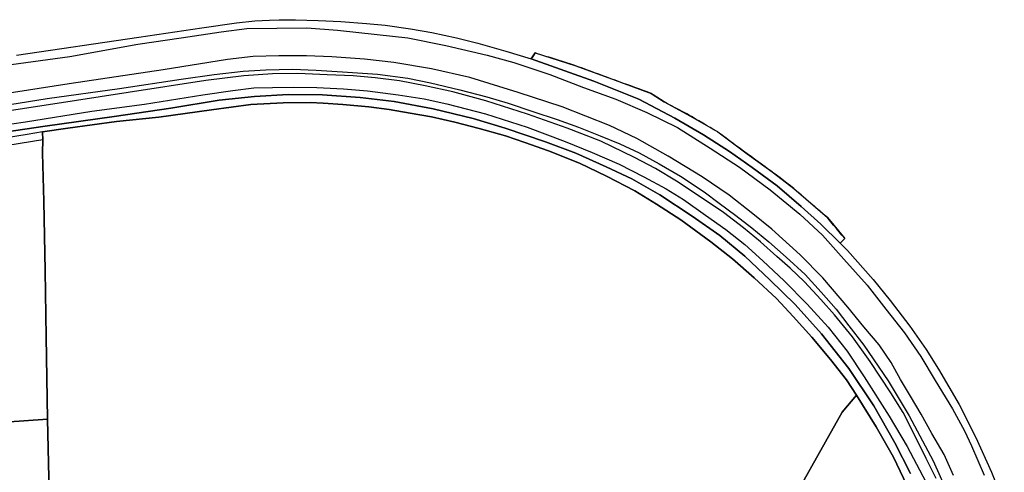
# Model space of a CAD drawing. Extents: x -26035517 to 31750492, y -9237385 to 8160032.
# Tile 35 of 256: x -24231477 to -24005096, y 4289628 to 4393545. Entities that reach past the tile are written whole.
import ezdxf

# ---------------------------------------------------------------- set-up
doc = ezdxf.new("R2010")
doc.units = 0
doc.linetypes.add('CULTSCH', pattern=[3, 2, -1])
doc.linetypes.add('TERR_AFSCH', pattern=[1000.1, 1000, -0.1])
doc.layers.add('T-25', color=7, linetype='CONTINUOUS')

msp = doc.modelspace()

# ---------------------------------------------------------------- linework, layer by layer
at = {"layer": 'T-25', "color": 9}
for points in [[(-24232196, 4385387, 890), (-24204122, 4389543, 840), (-24189593, 4391664, 815), (-24181662, 4392801, 811), (-24177430, 4393261, 815), (-24174040, 4393480, 820), (-24171792, 4393545, 820), (-24168051, 4393518, 824), (-24162828, 4393362, 852), (-24157657, 4393124, 844), (-24151769, 4392700, 848), (-24147437, 4392281, 852), (-24141655, 4391460, 852), (-24136699, 4390581, 836), (-24131036, 4389395, 873), (-24126146, 4388141, 856), (-24119672, 4386339, 893), (-24113862, 4384553, 893), (-24099437, 4379398, 917), (-24089143, 4375265, 905), (-24080826, 4370978, 934), (-24074270, 4367141, 938), (-24068309, 4363280, 925), (-24063081, 4359603, 930), (-24057337, 4355367, 934), (-24051790, 4350666, 950), (-24047264, 4346609, 934), (-24042860, 4342207, 909), (-24041114, 4340523, 887), (-24035252, 4333892, 829), (-24031364, 4329069, 829), (-24026851, 4323213, 833), (-24023046, 4317799, 829), (-24020197, 4313279, 804), (-24015441, 4305209, 784), (-24011662, 4297641, 779), (-24008030, 4289647, 771), (-24005096, 4282297, 800)], [(-24250903, 4380865, 1129), (-24219919, 4385132, 1174), (-24204281, 4387935, 950), (-24194347, 4389360, 925), (-24185183, 4390771, 946), (-24179249, 4391525, 954), (-24165491, 4391646, 950), (-24158433, 4391164, 1040), (-24149281, 4390125, 1117), (-24142209, 4389383, 1060), (-24133491, 4387655, 1092), (-24124001, 4385409, 1040), (-24117868, 4383743, 1048), (-24109597, 4380963, 1084), (-24101857, 4377972, 1048), (-24094408, 4375294, 1052), (-24087302, 4372258, 1052), (-24080200, 4368795, 1076), (-24072746, 4364042, 1109), (-24066000, 4359659, 1084), (-24058915, 4354451, 1023), (-24052122, 4348899, 1011), (-24046924, 4344089, 983), (-24041972, 4338588, 941), (-24036644, 4332564, 958), (-24032334, 4327087, 987), (-24028016, 4321667, 971), (-24024286, 4316244, 958), (-24020959, 4310675, 1004), (-24016970, 4304201, 983), (-24014282, 4299118, 987), (-24012605, 4295666, 971), (-24009749, 4289002, 950)], [(-24016744, 4288884, 4177), (-24018934, 4293701, 4177), (-24021796, 4298555, 4219), (-24024228, 4303001, 4215), (-24026664, 4307069, 4215), (-24028976, 4310955, 4206), (-24031125, 4314825, 4190), (-24033840, 4318867, 4210), (-24037358, 4323049, 4215), (-24041047, 4327512, 4181), (-24046846, 4334299, 4364), (-24052032, 4339545, 4323), (-24058572, 4345436, 4315), (-24062929, 4348980, 4303), (-24068382, 4353279, 4303), (-24074565, 4357454, 4278), (-24082350, 4362232, 4352), (-24089619, 4366308, 4315), (-24095876, 4369271, 4295), (-24106767, 4373510, 4201), (-24116837, 4376853, 4237), (-24127964, 4380260, 4185), (-24136793, 4382243, 4176), (-24145453, 4383732, 4237), (-24152220, 4384509, 4225), (-24159707, 4385019, 4246), (-24165514, 4385228, 4286), (-24171923, 4385226, 4233), (-24177824, 4385083, 4217), (-24183674, 4384396, 4209), (-24198519, 4382044, 4205), (-24220131, 4378838, 4316), (-24236422, 4376312, 4369)], [(-24246689, 4372041, 4478), (-24225122, 4375436, 4377), (-24208513, 4377729, 4237), (-24194328, 4379904, 4270), (-24186796, 4380988, 4319), (-24180075, 4381725, 4290), (-24174886, 4382033, 4278), (-24168777, 4382176, 4246), (-24163300, 4381931, 4242), (-24157279, 4381604, 4213), (-24149193, 4381073, 4254), (-24142215, 4380142, 4250), (-24136997, 4379028, 4242), (-24130275, 4377451, 4254), (-24124037, 4375816, 4262), (-24119143, 4374395, 4262), (-24113461, 4372471, 4278), (-24107931, 4370606, 4282), (-24102982, 4368855, 4278), (-24098037, 4366884, 4295), (-24093501, 4365032, 4311), (-24089051, 4362970, 4311), (-24084442, 4360479, 4323), (-24079514, 4357587, 4307), (-24074093, 4354028, 4339), (-24070627, 4351441, 4347), (-24066820, 4348567, 4347), (-24063142, 4345756, 4372), (-24059272, 4342562, 4384), (-24055236, 4339017, 4388), (-24050866, 4335030, 4404), (-24047199, 4331000, 4384), (-24043763, 4327088, 4339), (-24040880, 4323287, 4360), (-24037375, 4318806, 4392), (-24031782, 4310592, 4346), (-24026983, 4302606, 4300), (-24021416, 4292238, 4263), (-24017225, 4282824, 4255)], [(-24020737, 4288231, 3759), (-24023072, 4292803, 3755), (-24025618, 4297897, 3738), (-24028383, 4303323, 3747), (-24031212, 4307904, 3742), (-24035932, 4315090, 3871), (-24039969, 4320755, 3867), (-24044136, 4325777, 3863), (-24047311, 4329270, 3863), (-24051039, 4333331, 3879), (-24054325, 4336468, 3867), (-24057428, 4339197, 3867), (-24061158, 4342520, 3867), (-24065060, 4345730, 3867), (-24069647, 4349305, 3798), (-24075461, 4353174, 3724), (-24080474, 4356459, 3749), (-24085288, 4359390, 3753), (-24090113, 4361881, 3798), (-24097881, 4365637, 3822), (-24105626, 4368607, 3834), (-24114716, 4371859, 3834), (-24124280, 4374923, 3810), (-24131892, 4376995, 3806), (-24138260, 4378400, 3806), (-24144154, 4379532, 3822), (-24149717, 4380183, 3793), (-24154815, 4380643, 3765), (-24160819, 4380914, 3785), (-24167539, 4381186, 3785), (-24173373, 4381118, 3785), (-24179907, 4380641, 3789), (-24188711, 4379580, 3777), (-24206544, 4376855, 3716), (-24224858, 4373979, 3752), (-24244938, 4370937, 3842)], [(-24242790, 4368276, 3781), (-24230146, 4370110, 3696), (-24214881, 4372532, 3659), (-24202758, 4374173, 3610), (-24189391, 4376291, 3683), (-24182477, 4377317, 3720), (-24177655, 4377883, 3720), (-24173359, 4377997, 3700), (-24168507, 4378038, 3679), (-24163173, 4378014, 3667), (-24157038, 4377697, 3635), (-24151503, 4377221, 3712), (-24144480, 4376291, 3728), (-24138489, 4375368, 3700), (-24133262, 4374201, 3708), (-24124415, 4371909, 3704), (-24114767, 4368900, 3675), (-24106098, 4365549, 3708), (-24099854, 4363034, 3704), (-24093660, 4360379, 3622), (-24088012, 4357469, 3688), (-24082859, 4354692, 3675), (-24078882, 4352237, 3675), (-24073819, 4348672, 3720), (-24069123, 4345351, 3720), (-24064772, 4341926, 3761), (-24060615, 4338196, 3749), (-24055694, 4333613, 3728), (-24050387, 4328214, 3728), (-24045576, 4322981, 3720), (-24041259, 4317404, 3716), (-24037290, 4311526, 3724), (-24031573, 4302478, 3668), (-24027444, 4295563, 3697), (-24023155, 4287399, 3668)], [(-24026636, 4289345, 2831), (-24030272, 4296421, 2831), (-24035071, 4304868, 2848), (-24040862, 4313459, 2848), (-24047158, 4321413, 2869), (-24053205, 4328145, 2881), (-24059024, 4333851, 2881), (-24064746, 4339221, 2889), (-24070498, 4344003, 2873), (-24076875, 4348468, 2889), (-24084303, 4353347, 2881), (-24090712, 4357016, 2881), (-24096599, 4359795, 2881), (-24103584, 4362919, 2881), (-24110567, 4365517, 2885), (-24119838, 4368619, 2885), (-24127234, 4370891, 2877), (-24136397, 4373071, 2865), (-24145346, 4374778, 2840), (-24153180, 4375705, 2856), (-24161835, 4376330, 2861), (-24169712, 4376380, 2852), (-24177506, 4375897, 2873), (-24185622, 4375066, 2873), (-24196754, 4373258, 2869), (-24209772, 4371358, 2877), (-24225595, 4369071, 2941), (-24234958, 4367755, 2929)], [(-24234958, 4367755, 2929), (-24225595, 4369071, 2941), (-24209772, 4371358, 2877), (-24196754, 4373258, 2869), (-24185622, 4375066, 2873), (-24177506, 4375897, 2873), (-24169712, 4376380, 2852), (-24161835, 4376330, 2861), (-24153180, 4375705, 2856), (-24145346, 4374778, 2840), (-24136397, 4373071, 2865), (-24127234, 4370891, 2877), (-24119838, 4368619, 2885), (-24110567, 4365517, 2885), (-24103584, 4362919, 2881), (-24096599, 4359795, 2881), (-24090712, 4357016, 2881), (-24084303, 4353347, 2881), (-24076875, 4348468, 2889), (-24070498, 4344003, 2873), (-24064746, 4339221, 2889), (-24059024, 4333851, 2881), (-24053205, 4328145, 2881), (-24047158, 4321413, 2869), (-24040862, 4313459, 2848), (-24035071, 4304868, 2848), (-24030272, 4296421, 2831), (-24026636, 4289345, 2831)], [(-24027538, 4286643, 3822), (-24030578, 4293071, 3792), (-24034527, 4300030, 3734), (-24039089, 4307338, 3728), (-24041397, 4310894, 3720), (-24045027, 4315548, 3745), (-24049359, 4320627, 3863), (-24053639, 4325399, 3855), (-24057474, 4329514, 3846), (-24062598, 4334289, 3863), (-24067616, 4338646, 3850), (-24072588, 4342560, 3822), (-24079481, 4347605, 3765), (-24085045, 4351164, 3740), (-24090066, 4354230, 3688), (-24096535, 4357645, 3635), (-24102759, 4360592, 3586), (-24109865, 4363432, 3545), (-24115319, 4365340, 3561), (-24119767, 4366921, 3602), (-24125823, 4368601, 3679), (-24131409, 4370005, 3720), (-24136824, 4371212, 3716), (-24141699, 4372097, 3692), (-24146499, 4372937, 3700), (-24151185, 4373516, 3700), (-24157185, 4374056, 3724), (-24161739, 4374392, 3704), (-24164704, 4374536, 3728), (-24170872, 4374449, 3732), (-24178328, 4374059, 3736), (-24187362, 4372868, 3798), (-24199511, 4371145, 3639), (-24209236, 4370163, 3566), (-24220431, 4368613, 3416), (-24226229, 4367835, 3525), (-24229759, 4367156, 3639), (-24247894, 4364269, 3760)], [(-24224643, 4281689, 3760), (-24225113, 4301820, 3809), (-24225362, 4320714, 3586), (-24225606, 4335899, 3290), (-24225920, 4351865, 3274), (-24226196, 4362874, 3363), (-24226168, 4366072, 3517), (-24226229, 4367835, 3525), (-24220431, 4368613, 3416), (-24209236, 4370163, 3566), (-24199511, 4371145, 3639), (-24187362, 4372868, 3798), (-24178328, 4374059, 3736), (-24170872, 4374449, 3732), (-24164704, 4374536, 3728), (-24161739, 4374392, 3704), (-24157185, 4374056, 3724), (-24151185, 4373516, 3700), (-24146499, 4372937, 3700), (-24141699, 4372097, 3692), (-24136824, 4371212, 3716), (-24131409, 4370005, 3720), (-24125823, 4368601, 3679), (-24119767, 4366921, 3602), (-24115319, 4365340, 3561), (-24109865, 4363432, 3545), (-24102759, 4360592, 3586), (-24096535, 4357645, 3635), (-24090066, 4354230, 3688), (-24085045, 4351164, 3740), (-24079481, 4347605, 3765), (-24072588, 4342560, 3822), (-24067616, 4338646, 3850), (-24062598, 4334289, 3863), (-24057474, 4329514, 3846), (-24053639, 4325399, 3855), (-24049359, 4320627, 3863), (-24045027, 4315548, 3745), (-24041397, 4310894, 3720), (-24039089, 4307338, 3728), (-24042381, 4303446, 3675), (-24056976, 4277418, 3618)], [(-24056976, 4277418, 3618), (-24042381, 4303446, 3675), (-24039089, 4307338, 3728), (-24034527, 4300030, 3734), (-24030578, 4293071, 3792), (-24027538, 4286643, 3822)], [(-24039089, 4307338, 3728), (-24042381, 4303446, 3675)], [(-24244777, 4300475, 3736), (-24225113, 4301820, 3809), (-24224643, 4281689, 3760), (-24224430, 4263171, 3537), (-24224285, 4257553, 3416), (-24232206, 4259921, 3550)]]:
    msp.add_polyline3d(points, dxfattribs=at)
at = {"layer": 'T-25', "linetype": 'TERR_AFSCH'}
msp.add_polyline3d([(-24042860, 4342207, 909), (-24041798, 4343300, 453), (-24045766, 4348101, 453), (-24053494, 4354771, 453), (-24058473, 4358591, 453), (-24064236, 4362758, 453), (-24070987, 4367765, 461), (-24077237, 4371433, 461), (-24083312, 4374673, 461), (-24086269, 4376639, 461), (-24094597, 4379638, 461), (-24103824, 4383026, 461), (-24112973, 4385915, 461), (-24113862, 4384553, 893)], dxfattribs=at)
at = {"layer": 'T-25'}
msp.add_polyline3d([(-24113862, 4384553, 893), (-24112973, 4385915, 461), (-24103824, 4383026, 461), (-24094597, 4379638, 461), (-24086269, 4376639, 461), (-24083312, 4374673, 461), (-24077237, 4371433, 461), (-24070987, 4367765, 461), (-24064236, 4362758, 453), (-24058473, 4358591, 453), (-24053494, 4354771, 453), (-24045766, 4348101, 453), (-24041798, 4343300, 453), (-24042860, 4342207, 909), (-24047264, 4346609, 934), (-24051790, 4350666, 950), (-24057337, 4355367, 934), (-24063081, 4359603, 930), (-24068309, 4363280, 925), (-24074270, 4367141, 938), (-24080826, 4370978, 934), (-24089143, 4375265, 905), (-24099437, 4379398, 917), (-24113862, 4384553, 893)], close=True, dxfattribs=at)
at = {"layer": 'T-25', "linetype": 'CULTSCH'}
msp.add_polyline3d([(-24226229, 4367835, 3525), (-24226168, 4366072, 3517)], dxfattribs=at)
at = {"layer": 'T-25', "color": 9}
msp.add_polyline3d([(-24246701, 4362805, 3736), (-24234207, 4364743, 3578), (-24226168, 4366072, 3517), (-24226196, 4362874, 3363), (-24225920, 4351865, 3274), (-24225606, 4335899, 3290), (-24225362, 4320714, 3586), (-24225113, 4301820, 3809), (-24244777, 4300475, 3736), (-24244959, 4312608, 3704), (-24245052, 4318918, 3687), (-24245624, 4336139, 3497), (-24245984, 4345919, 3290), (-24246348, 4355220, 3286), (-24246507, 4359048, 3298), (-24246701, 4362805, 3736)], close=True, dxfattribs=at)

doc.saveas('drawing.dxf')
